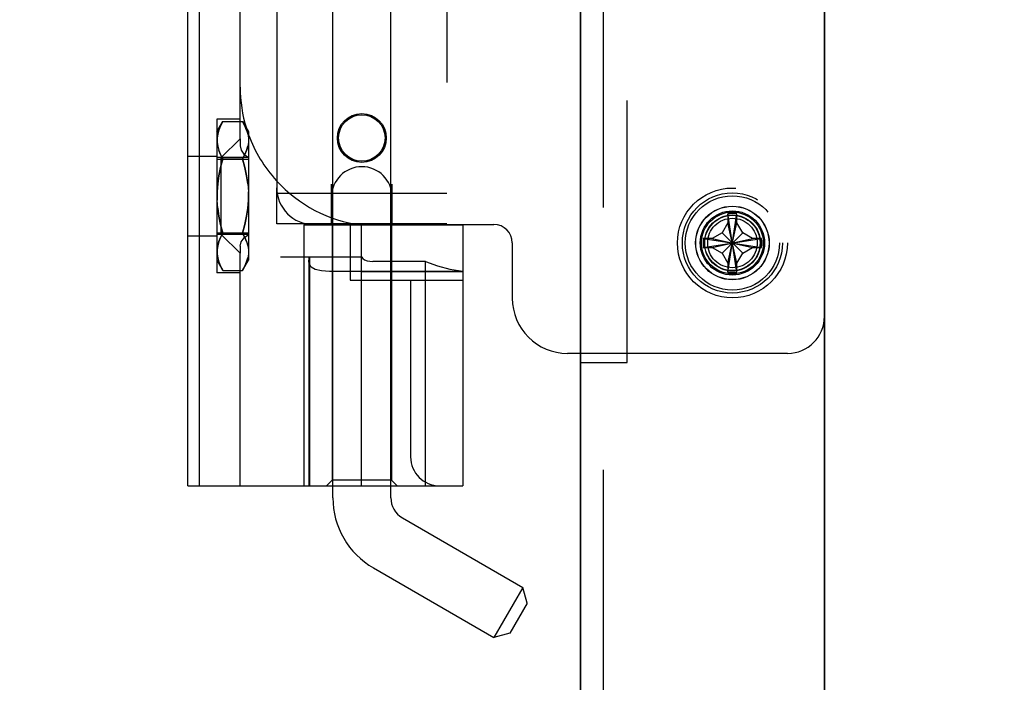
# Model space of a CAD drawing. Header units: inches. Extents: x 0 to 162, y 0 to 105.
# Tile 59 of 80: x 74.29 to 77.63, y 81.74 to 83.99. Entities that reach past the tile are written whole.
import ezdxf

# ---------------------------------------------------------------- set-up
doc = ezdxf.new("R2010")
doc.units = ezdxf.units.IN
doc.header["$LTSCALE"] = 8.904762
doc.header["$MEASUREMENT"] = 0
doc.linetypes.add('HIDDEN', pattern=[0.2, 0.1, -0.1])
doc.layers.get('0').update_dxf_attribs({"linetype": 'CONTINUOUS'})
doc.layers.add('DEFAULT_2', color=8, linetype='HIDDEN')
doc.layers.add('DIMENSIONS', color=7, linetype='CONTINUOUS')
doc.styles.get("Standard").update_dxf_attribs({"font": 'txt', "width": 0.8})
doc.dimstyles.new('DIMSTYLE_2', dxfattribs={"dimtxt": 0.809524, "dimasz": 0.952381, "dimexe": 0.18, "dimexo": 0.0625, "dimgap": 0.09, "dimtad": 0, "dimtih": 1, "dimtoh": 1, "dimdec": 3, "dimzin": 4, "dimdsep": 46, "dimtxsty": 'Standard', "dimblk": '_FILLED', "dimblk1": '_FILLED', "dimblk2": '_FILLED', "dimcen": 0.09, "dimadec": 0, "dimazin": 0, "dimtfac": 1, "dimtdec": 3, "dimtofl": 0, "dimtmove": 0, "dimatfit": 3, "dimldrblk": '_FILLED', "dimfxl": 0, "dimtolj": 1, "dimtzin": 4, "dimarcsym": 0})

# ---------------------------------------------------------------- blocks, each defined once
blk = doc.blocks.new('_FILLED')
at = {"color": 0, "linetype": 'ByBlock'}
blk.add_solid([(0, 0), (-1, 0.2), (-1, -0.2)], dxfattribs=at)
blk = doc.blocks.new('*D2')
at = {"layer": 'DIMENSIONS', "color": 2, "linetype": 'Continuous'}
for p, q in [((76.1937, 86.7446), (76.1937, 75.0539)), ((77.0217, 86.7446), (77.0217, 75.0539)), ((76.1937, 75.911), (74.289, 75.911)), ((77.0217, 75.911), (78.8546, 75.911))]:
    blk.add_line(p, q, dxfattribs=at)
at = {"layer": 'DIMENSIONS', "color": 2, "linetype": 'Continuous', "xscale": 0.9523809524, "yscale": 0.9523809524, "zscale": 0.9523809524}
blk.add_blockref('_FILLED', (76.1937, 75.911), dxfattribs=at)
at = {"layer": 'DIMENSIONS', "color": 2, "linetype": 'Continuous', "xscale": 0.9523809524, "yscale": 0.9523809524, "zscale": 0.9523809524, "rotation": 180}
blk.add_blockref('_FILLED', (77.0217, 75.911), dxfattribs=at)
at = {"layer": 'DIMENSIONS', "color": 2, "linetype": 'Continuous', "width": 0.8}
blk.add_text('.828', height=0.80952, dxfattribs=at).set_placement((79.2593, 75.5062))

msp = doc.modelspace()

# ---------------------------------------------------------------- linework, layer by layer
at = {"color": 3, "linetype": 'Continuous'}
for p, q in [((77.0217, 13.8322), (77.0217, 87.3962)), ((76.1937, 13.8972), (76.1937, 87.3312)), ((75.1618, 84.5467), (75.1618, 83.4217)), ((75.2868, 83.2967), (75.8992, 83.2967)), ((75.9617, 83.2342), (75.9617, 83.0467)), ((76.1937, 82.8592), (76.1492, 82.8592))]:
    msp.add_line(p, q, dxfattribs=at)
at = {"color": 7, "linetype": 'Continuous'}
for p, q in [((74.8603, 82.4094), (74.8603, 85.559)), ((74.8997, 82.4094), (74.8997, 85.559)), ((75.0374, 83.5883), (75.0374, 84.3801)), ((75.0374, 83.6463), (75.0461, 83.6463)), ((75.0461, 83.6463), (75.0662, 83.6114)), ((74.9735, 83.5244), (75.0374, 83.5883)), ((75.0662, 83.6114), (75.0662, 83.1759)), ((74.9735, 83.263), (74.9735, 83.5244)), ((74.9759, 83.5256), (74.9788, 83.52)), ((74.9788, 83.52), (74.9735, 83.4998)), ((74.9788, 83.52), (75.0461, 83.52)), ((75.1618, 83.2992), (75.1618, 83.4217)), ((74.9735, 83.2876), (74.9788, 83.2674)), ((75.2646, 83.2992), (75.1618, 83.2992)), ((75.254, 83.2952), (75.254, 82.4094)), ((75.254, 83.2952), (75.7934, 83.2952)), ((75.3524, 83.2952), (75.3524, 83.2967)), ((75.5493, 83.2952), (75.5493, 83.2967)), ((75.7934, 83.2952), (75.7934, 82.4094)), ((74.9735, 83.263), (75.0374, 83.199)), ((74.9788, 83.2674), (74.9759, 83.2617)), ((74.9788, 83.2674), (75.0461, 83.2674)), ((75.0374, 82.4094), (75.0374, 83.199)), ((75.0461, 83.1411), (75.0662, 83.1759)), ((75.1742, 83.187), (75.254, 83.187)), ((75.0374, 83.1411), (75.0461, 83.1411)), ((74.8603, 82.4094), (75.7934, 82.4094)), ((75.3524, 82.3691), (75.3524, 82.4094)), ((75.5493, 82.3691), (75.5493, 82.4094)), ((75.5886, 82.3009), (75.9978, 82.0646)), ((75.4902, 82.1304), (75.8994, 81.8942)), ((75.9978, 82.0646), (75.8994, 81.8942)), ((76.0122, 82.0109), (75.9978, 82.0646)), ((76.0122, 82.0109), (75.9531, 81.9086)), ((75.9531, 81.9086), (75.8994, 81.8942))]:
    msp.add_line(p, q, dxfattribs=at)
at = {"color": 8, "linetype": 'HIDDEN'}
for p, q in [((76.3517, 82.828), (76.3517, 85.1405)), ((76.2717, 82.828), (76.3517, 82.828))]:
    msp.add_line(p, q, dxfattribs=at)
at = {"color": 7, "linetype": 'Continuous'}
for points in [[(75.0461, 83.6463), (75.0538, 83.6317), (75.0595, 83.6176), (75.0634, 83.6038), (75.0654, 83.59), (75.0654, 83.5762), (75.0634, 83.5624), (75.0595, 83.5486), (75.0538, 83.5346), (75.0461, 83.52)], [(75.0461, 83.52), (75.0538, 83.4907), (75.0595, 83.4626), (75.0634, 83.435), (75.0654, 83.4074), (75.0654, 83.3799), (75.0634, 83.3523), (75.0595, 83.3247), (75.0538, 83.2966), (75.0461, 83.2674)], [(75.0461, 83.2674), (75.0538, 83.2528), (75.0595, 83.2387), (75.0634, 83.2249), (75.0654, 83.2111), (75.0654, 83.1973), (75.0634, 83.1836), (75.0595, 83.1697), (75.0538, 83.1557), (75.0461, 83.1411)]]:
    msp.add_lwpolyline(points, dxfattribs=at)
at = {"color": 3, "linetype": 'Continuous'}
msp.add_circle((75.4508, 83.5907), 0.083, dxfattribs=at)
at = {"color": 7, "linetype": 'Continuous'}
msp.add_circle((75.4508, 83.5907), 0.079, dxfattribs=at)
at = {"linetype": 'HIDDEN'}
msp.add_circle((76.7092, 83.2342), 0.125, dxfattribs=at)
at = {"color": 8, "linetype": 'HIDDEN'}
msp.add_circle((76.7092, 83.2342), 0.109, dxfattribs=at)
at = {"color": 7, "linetype": 'Continuous'}
for centre, radius, start, end in [((75.5099, 83.7638), 0.4724, 180, 197.276), ((75.5099, 83.7638), 0.4724, 200.0626, 222.3681), ((75.628, 82.3691), 0.2756, 180, 240), ((75.628, 82.3691), 0.0787, 180, 240)]:
    msp.add_arc(centre, radius, start, end, dxfattribs=at)
at = {"color": 3, "linetype": 'Continuous'}
for centre, radius, start, end in [((75.2868, 83.4217), 0.125, 180, 270), ((75.8992, 83.2342), 0.0625, 0, 90), ((76.1492, 83.0467), 0.1875, 180, 270)]:
    msp.add_arc(centre, radius, start, end, dxfattribs=at)
at = {"layer": 'DEFAULT_2', "color": 8, "linetype": 'HIDDEN'}
for p, q in [((76.2717, 13.8972), (76.2717, 87.3312)), ((75.3524, 83.2967), (75.3524, 84.6717)), ((75.5493, 83.2967), (75.5493, 84.6717)), ((75.7398, 84.6692), (75.7398, 83.2992)), ((74.9587, 83.6551), (74.9587, 83.1323)), ((75.0374, 83.6551), (74.9587, 83.6551)), ((74.9587, 83.6114), (74.9788, 83.6463)), ((74.9788, 83.6463), (75.0374, 83.6463)), ((75.0374, 83.5883), (75.0374, 83.5641)), ((74.8603, 83.5285), (74.9587, 83.5285)), ((75.0656, 83.5244), (74.9587, 83.5244)), ((74.9712, 83.5346), (74.9759, 83.5256)), ((75.0656, 83.5244), (75.0656, 83.263)), ((74.9587, 83.5187), (75.0662, 83.5187)), ((75.3478, 83.2992), (75.3478, 83.4342)), ((75.5538, 83.2992), (75.5538, 83.4342)), ((75.1618, 83.4032), (75.7398, 83.4032)), ((76.6938, 83.3335), (76.6937, 83.3325)), ((76.6937, 83.3325), (76.6937, 83.3027)), ((76.6938, 83.135), (76.7247, 83.3335)), ((76.7247, 83.135), (76.6938, 83.3335)), ((76.7247, 83.3325), (76.7247, 83.3335)), ((76.7247, 83.3027), (76.7247, 83.3325)), ((75.7398, 83.2992), (75.2646, 83.2992)), ((75.3504, 83.2952), (75.3504, 82.4291)), ((75.3524, 82.4094), (75.3524, 83.2952)), ((75.4117, 83.2952), (75.4117, 83.1082)), ((75.4491, 83.2952), (75.4491, 82.4094)), ((75.5493, 82.4094), (75.5493, 83.2952)), ((75.5512, 83.2952), (75.5512, 82.4291)), ((76.6937, 83.3027), (76.6743, 83.2691)), ((76.6937, 83.1657), (76.7247, 83.3027)), ((76.7247, 83.1657), (76.6937, 83.3027)), ((76.7441, 83.2691), (76.7247, 83.3027)), ((74.8603, 83.2588), (74.9587, 83.2588)), ((74.9587, 83.2687), (75.0662, 83.2687)), ((75.0656, 83.263), (74.9587, 83.263)), ((76.6743, 83.2691), (76.6407, 83.2497)), ((76.6743, 83.1993), (76.7441, 83.2691)), ((76.7441, 83.1993), (76.6743, 83.2691)), ((76.7777, 83.2497), (76.7441, 83.2691)), ((75.0374, 83.2232), (75.0374, 83.199)), ((76.61, 83.2188), (76.8085, 83.2497)), ((76.6109, 83.2497), (76.61, 83.2497)), ((76.61, 83.2497), (76.8085, 83.2188)), ((76.6407, 83.2497), (76.6109, 83.2497)), ((76.6407, 83.2497), (76.7777, 83.2187)), ((76.6407, 83.2187), (76.7777, 83.2497)), ((76.8075, 83.2497), (76.7777, 83.2497)), ((76.8085, 83.2497), (76.8075, 83.2497)), ((76.61, 83.2188), (76.6109, 83.2187)), ((76.6109, 83.2187), (76.6407, 83.2187)), ((76.6407, 83.2187), (76.6743, 83.1993)), ((76.6743, 83.1993), (76.6937, 83.1657)), ((76.7247, 83.1657), (76.7441, 83.1993)), ((76.7441, 83.1993), (76.7777, 83.2187)), ((76.7777, 83.2187), (76.8075, 83.2187)), ((76.8075, 83.2187), (76.8085, 83.2188)), ((74.9587, 83.1759), (74.9788, 83.1411)), ((75.254, 83.187), (75.4499, 83.187)), ((75.2708, 83.1713), (75.2719, 83.181)), ((75.2708, 83.1718), (75.2708, 82.4094)), ((75.2726, 83.187), (75.2726, 82.4094)), ((75.6674, 83.1713), (75.4885, 83.1713)), ((75.6674, 82.4094), (75.6674, 83.1713)), ((76.6937, 83.1657), (76.6937, 83.1359)), ((76.7247, 83.1359), (76.7247, 83.1657)), ((75.0374, 83.1323), (74.9587, 83.1323)), ((74.9788, 83.1411), (75.0374, 83.1411)), ((75.7934, 83.1374), (75.3719, 83.1374)), ((75.4479, 83.1378), (75.7934, 83.1378)), ((76.6937, 83.1359), (76.6938, 83.135)), ((76.7247, 83.135), (76.7247, 83.1359)), ((75.4117, 83.1082), (75.7934, 83.1082)), ((75.6162, 83.1082), (75.6162, 82.5078)), ((76.1937, 82.828), (76.2717, 82.828)), ((75.3504, 82.4291), (75.3308, 82.4094)), ((75.5512, 82.4291), (75.3504, 82.4291)), ((75.5512, 82.4291), (75.5709, 82.4094))]:
    msp.add_line(p, q, dxfattribs=at)
at = {"layer": 'DEFAULT_2', "linetype": 'HIDDEN'}
msp.add_line((76.8967, 82.8592), (76.1937, 82.8592), dxfattribs=at)
at = {"layer": 'DEFAULT_2', "color": 8, "linetype": 'HIDDEN'}
for points in [[(74.9788, 83.6463), (74.9712, 83.6317), (74.9654, 83.6176), (74.9615, 83.6038), (74.9595, 83.59), (74.9595, 83.5762), (74.9615, 83.5624), (74.9654, 83.5486), (74.9712, 83.5346)], [(74.9615, 83.6038), (74.9654, 83.6176), (74.9712, 83.6317), (74.9788, 83.6463)], [(75.0595, 83.6176), (75.0538, 83.6317), (75.0461, 83.6463)], [(75.0374, 83.5641), (75.0408, 83.5494), (75.0506, 83.5357), (75.0656, 83.5244)], [(75.0461, 83.52), (75.0538, 83.5346), (75.0595, 83.5486), (75.0634, 83.5625)], [(74.9788, 83.52), (74.9712, 83.5346), (74.9654, 83.5486)], [(74.9615, 83.3523), (74.9595, 83.3799), (74.9595, 83.4075), (74.9615, 83.435), (74.9654, 83.4627), (74.9712, 83.4908), (74.9788, 83.52)], [(74.9735, 83.4998), (74.9712, 83.4907), (74.9654, 83.4626), (74.9615, 83.435), (74.9595, 83.4074), (74.9595, 83.3799)], [(75.0634, 83.435), (75.0634, 83.435), (75.0595, 83.4627), (75.0538, 83.4908), (75.0461, 83.52)], [(75.0461, 83.2674), (75.0538, 83.2966), (75.0595, 83.3247), (75.0634, 83.3524), (75.0654, 83.3799), (75.0654, 83.4075)], [(74.9788, 83.2674), (74.9712, 83.2966), (74.9654, 83.3247), (74.9615, 83.3524)], [(74.9615, 83.3523), (74.9654, 83.3247), (74.9712, 83.2966), (74.9735, 83.2876)], [(76.7092, 83.3337), (76.704, 83.3337), (76.6989, 83.3336), (76.6938, 83.3335)], [(76.7247, 83.3335), (76.7196, 83.3336), (76.7144, 83.3337), (76.7092, 83.3337)], [(74.9759, 83.2617), (74.9712, 83.2528), (74.9654, 83.2387), (74.9615, 83.2249), (74.9595, 83.2111), (74.9595, 83.1973), (74.9615, 83.1836), (74.9654, 83.1697), (74.9712, 83.1557), (74.9788, 83.1411)], [(74.9615, 83.2249), (74.9654, 83.2387), (74.9712, 83.2528), (74.9788, 83.2674)], [(75.0374, 83.2232), (75.0408, 83.2379), (75.0507, 83.2516), (75.0656, 83.263)], [(75.0595, 83.2387), (75.0538, 83.2528), (75.0461, 83.2674)], [(76.61, 83.2497), (76.6098, 83.2394), (76.6098, 83.2291), (76.61, 83.2188)], [(76.8085, 83.2188), (76.8087, 83.2291), (76.8087, 83.2394), (76.8085, 83.2497)], [(74.9788, 83.1411), (74.9712, 83.1557), (74.9654, 83.1697)], [(75.0461, 83.1411), (75.0538, 83.1557), (75.0595, 83.1697), (75.0634, 83.1836)], [(75.3718, 83.1374), (75.3414, 83.1378), (75.3141, 83.1398), (75.2928, 83.1444), (75.2785, 83.1525), (75.2715, 83.1647), (75.2708, 83.1713)], [(75.2719, 83.181), (75.2723, 83.1829), (75.2725, 83.1849), (75.2726, 83.187)], [(75.4499, 83.187), (75.4537, 83.1813), (75.4601, 83.1769), (75.4685, 83.1737), (75.4782, 83.1719), (75.4885, 83.1713)], [(75.6674, 83.1713), (75.7075, 83.156), (75.7497, 83.1451), (75.7934, 83.1388)], [(75.4479, 83.1378), (75.4094, 83.1376), (75.3718, 83.1374)], [(76.6938, 83.135), (76.6989, 83.1348), (76.704, 83.1347), (76.7092, 83.1347)], [(76.7092, 83.1347), (76.7144, 83.1347), (76.7196, 83.1348), (76.7247, 83.135)]]:
    msp.add_lwpolyline(points, dxfattribs=at)
for radius in [0.1865, 0.17, 0.16, 0.1245, 0.105, 0.095, 0.094, 0.084]:
    msp.add_circle((76.7092, 83.2342), radius, dxfattribs=at)
for centre, radius, start, end in [((75.5099, 83.7638), 0.4724, 197.276, 200.0626), ((75.4508, 83.3902), 0.103, 0, 180), ((75.5099, 83.7638), 0.4724, 222.3681, 262.6074), ((75.7146, 82.5078), 0.0984, 180, 270)]:
    msp.add_arc(centre, radius, start, end, dxfattribs=at)
at = {"layer": 'DEFAULT_2', "linetype": 'HIDDEN'}
msp.add_arc((76.8967, 82.9842), 0.125, 270, 360, dxfattribs=at)

# ---------------------------------------------------------------- dimensions: what is measured, and where the dimension line sits
at = {"layer": 'DIMENSIONS', "color": 2, "linetype": 'Continuous'}
dim = msp.add_linear_dim(base=(76.1937, 75.911), p1=(77.0217, 86.7446), p2=(76.1937, 86.7446), angle=180, dimstyle='DIMSTYLE_2', dxfattribs=at)
dim.commit()
dim.dimension.update_dxf_attribs({"geometry": '*D2', "text_midpoint": (80.5546, 75.911), "dimtype": 160})

doc.saveas('drawing.dxf')
